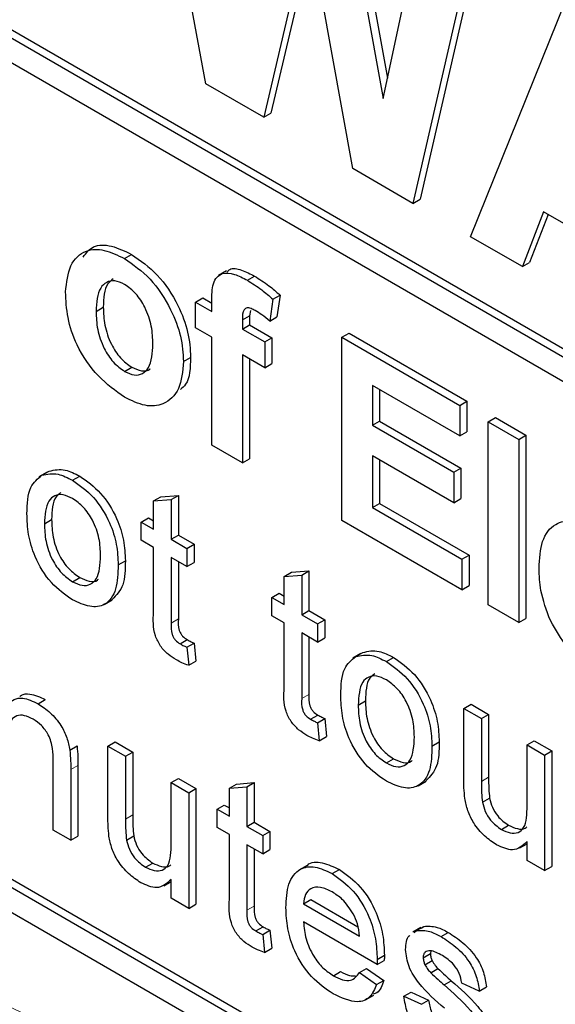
# Paper-space layout 'Blatt4' of a CAD drawing. Header units: millimetres. Extents: x 5 to 418, y 2 to 292.
# Tile 17 of 78: x 86.85 to 88.96, y 177.2 to 181.07. Entities that reach past the tile are written whole.
import ezdxf

# ---------------------------------------------------------------- set-up
doc = ezdxf.new("R2010")
doc.units = ezdxf.units.MM

psp = doc.layouts.new('Blatt4')

# ---------------------------------------------------------------- linework, layer by layer
at = {"color": 7, "linetype": 'Continuous', "lineweight": 25}
for p, q in [((84.6049, 182.2747), (95.3247, 176.0863)), ((84.6332, 182.291), (95.3247, 176.119)), ((95.3247, 175.9883), (84.6049, 182.1767)), ((87.5855, 180.8152), (87.3485, 182.0951)), ((88.1484, 181.666), (88.2983, 180.8368)), ((88.1201, 181.6497), (88.2813, 180.7581)), ((88.2813, 180.7581), (88.4348, 181.468)), ((87.9894, 181.4366), (87.8123, 180.6842)), ((88.1619, 180.4824), (87.9894, 181.4366)), ((88, 181.3779), (87.8406, 180.7005)), ((88.6303, 181.3551), (88.3977, 180.3462)), ((88.6586, 181.3714), (88.426, 180.3626)), ((88.6248, 180.2152), (88.999, 181.1423)), ((80.9845, 180.935), (95.1267, 172.771)), ((87.8123, 180.6842), (87.5855, 180.8152)), ((87.8123, 180.6842), (87.8406, 180.7005)), ((88.3977, 180.3462), (88.1619, 180.4824)), ((88.3977, 180.3462), (88.426, 180.3626)), ((88.9113, 180.3136), (88.8278, 180.098)), ((88.9293, 180.3032), (88.8561, 180.1143)), ((89.2913, 180.0942), (88.9113, 180.3136)), ((88.8278, 180.098), (88.6248, 180.2152)), ((87.2654, 180.1298), (87.2937, 180.1461)), ((88.8278, 180.098), (88.8561, 180.1143)), ((87.666, 180.082), (87.6342, 180.0636)), ((87.7481, 180.0446), (87.7764, 180.0609)), ((87.545, 179.9591), (87.5733, 179.9755)), ((87.545, 179.9591), (87.6089, 179.9223)), ((87.545, 179.8578), (87.545, 179.9591)), ((87.5733, 179.9755), (87.6089, 179.955)), ((87.6089, 179.9223), (87.6089, 179.9602)), ((87.8482, 179.97), (87.8362, 179.8846)), ((87.8482, 179.97), (87.8765, 179.9863)), ((87.8765, 179.9863), (87.8645, 179.9009)), ((87.1541, 179.9223), (87.1824, 179.9386)), ((87.7603, 179.9257), (87.7568, 179.9053)), ((87.7285, 179.8889), (87.7568, 179.9053)), ((87.7285, 179.8889), (87.7285, 179.8532)), ((87.7568, 179.9053), (87.7568, 179.8696)), ((87.8362, 179.8846), (87.8645, 179.9009)), ((87.6089, 179.821), (87.545, 179.8578)), ((87.7285, 179.8532), (87.7568, 179.8696)), ((87.7285, 179.8532), (87.8163, 179.8026)), ((87.7568, 179.8696), (87.8446, 179.8189)), ((88.1194, 179.821), (88.1477, 179.8373)), ((88.1477, 179.8373), (88.6104, 179.5702)), ((87.6089, 179.3972), (87.6089, 179.821)), ((87.8163, 179.8026), (87.8446, 179.8189)), ((87.8163, 179.8026), (87.8163, 179.7012)), ((87.8446, 179.8189), (87.8446, 179.7176)), ((88.1194, 179.1025), (88.1194, 179.821)), ((88.1194, 179.821), (88.5821, 179.5539)), ((87.4972, 179.7257), (87.5255, 179.742)), ((87.8163, 179.7012), (87.7285, 179.7519)), ((87.7285, 179.7519), (87.7285, 179.3281)), ((87.7568, 179.7356), (87.7568, 179.3445)), ((87.2661, 179.6872), (87.2943, 179.7035)), ((87.8163, 179.7012), (87.8446, 179.7176)), ((88.5821, 179.4341), (88.2391, 179.6322)), ((88.2391, 179.6322), (88.2391, 179.4756)), ((88.2674, 179.6159), (88.2674, 179.4919)), ((88.5821, 179.5539), (88.6104, 179.5702)), ((88.6104, 179.5702), (88.6104, 179.4505)), ((88.5821, 179.5539), (88.5821, 179.4341)), ((88.2391, 179.4756), (88.2674, 179.4919)), ((88.2674, 179.4919), (88.5865, 179.3077)), ((88.6938, 179.4894), (88.7221, 179.5058)), ((88.7221, 179.5058), (88.8418, 179.4367)), ((88.2391, 179.4756), (88.5582, 179.2914)), ((88.6938, 178.7709), (88.6938, 179.4894)), ((88.6938, 179.4894), (88.8135, 179.4204)), ((88.5821, 179.4341), (88.6104, 179.4505)), ((88.8135, 179.4204), (88.8418, 179.4367)), ((88.8135, 179.4204), (88.8135, 178.7018)), ((88.8418, 179.4367), (88.8418, 178.7181)), ((87.7285, 179.3281), (87.6089, 179.3972)), ((87.7285, 179.3281), (87.7568, 179.3445)), ((88.5582, 179.1716), (88.2391, 179.3558)), ((88.2391, 179.3558), (88.2391, 179.1531)), ((88.2674, 179.3395), (88.2674, 179.1695)), ((88.5582, 179.2914), (88.5865, 179.3077)), ((88.5865, 179.3077), (88.5865, 179.1879)), ((86.9618, 179.2914), (86.93, 179.273)), ((86.9417, 179.2794), (86.97, 179.2958)), ((87.0619, 179.2599), (87.0902, 179.2762)), ((88.5582, 179.2914), (88.5582, 179.1716)), ((87.38, 179.1787), (87.4083, 179.195)), ((87.38, 179.1787), (87.4489, 179.1841)), ((87.4083, 179.195), (87.4772, 179.2005)), ((87.4489, 179.1841), (87.4772, 179.2005)), ((87.4489, 179.1841), (87.4489, 179.0285)), ((87.4772, 179.2005), (87.4772, 179.0448)), ((88.5582, 179.1716), (88.5865, 179.1879)), ((87.38, 179.0683), (87.38, 179.1787)), ((88.2391, 179.1531), (88.2674, 179.1695)), ((88.2391, 179.1531), (88.5901, 178.9505)), ((88.2674, 179.1695), (88.6184, 178.9668)), ((86.9515, 179.0892), (86.9798, 179.1055)), ((87.3318, 179.0961), (87.3601, 179.1124)), ((87.3601, 179.1124), (87.38, 179.1009)), ((87.3318, 179.0245), (87.3318, 179.0961)), ((87.3318, 179.0961), (87.38, 179.0683)), ((88.5901, 178.8307), (88.1194, 179.1025)), ((87.4489, 179.0285), (87.4772, 179.0448)), ((87.4489, 179.0285), (87.5109, 178.9927)), ((87.4772, 179.0448), (87.5392, 179.009)), ((87.38, 178.9967), (87.3318, 179.0245)), ((87.38, 178.7422), (87.38, 178.9967)), ((87.5109, 178.9927), (87.5392, 179.009)), ((87.5109, 178.9927), (87.5109, 178.9211)), ((87.5392, 179.009), (87.5392, 178.9374)), ((84.6332, 178.9593), (95.155, 172.8853)), ((87.5109, 178.9211), (87.4489, 178.9569)), ((87.4489, 178.9569), (87.4489, 178.6996)), ((88.5901, 178.9505), (88.6184, 178.9668)), ((88.5901, 178.9505), (88.5901, 178.8307)), ((88.6184, 178.9668), (88.6184, 178.8471)), ((84.6049, 178.943), (95.1267, 172.8689)), ((87.2409, 178.9282), (87.2692, 178.9445)), ((87.4772, 178.9406), (87.4772, 178.7159)), ((87.5109, 178.9211), (87.5392, 178.9374)), ((87.0619, 178.8621), (87.0902, 178.8784)), ((87.8926, 178.8827), (87.9209, 178.8991)), ((87.8926, 178.8827), (87.9615, 178.8882)), ((87.8926, 178.7724), (87.8926, 178.8827)), ((87.9209, 178.8991), (87.9898, 178.9045)), ((87.9615, 178.8882), (87.9898, 178.9045)), ((87.9615, 178.8882), (87.9615, 178.7326)), ((87.9898, 178.9045), (87.9898, 178.7489)), ((88.5901, 178.8307), (88.6184, 178.8471)), ((87.8444, 178.8002), (87.8727, 178.8165)), ((87.8444, 178.7286), (87.8444, 178.8002)), ((87.8444, 178.8002), (87.8926, 178.7724)), ((87.8727, 178.8165), (87.8926, 178.805)), ((87.1862, 178.773), (87.218, 178.7914)), ((88.8135, 178.7018), (88.6938, 178.7709)), ((87.8926, 178.7007), (87.8444, 178.7286)), ((87.9615, 178.7326), (87.9898, 178.7489)), ((87.9615, 178.7326), (88.0235, 178.6968)), ((87.9898, 178.7489), (88.0518, 178.7131)), ((88.8135, 178.7018), (88.8418, 178.7181)), ((87.8926, 178.4463), (87.8926, 178.7007)), ((88.0235, 178.6968), (88.0518, 178.7131)), ((88.0235, 178.6968), (88.0235, 178.6252)), ((88.0518, 178.7131), (88.0518, 178.6415)), ((88.0235, 178.6252), (87.9615, 178.661)), ((87.9615, 178.661), (87.9615, 178.4036)), ((87.9898, 178.6446), (87.9898, 178.42)), ((88.0235, 178.6252), (88.0518, 178.6415)), ((87.4839, 178.6185), (87.5122, 178.6348)), ((87.5109, 178.6048), (87.5392, 178.6212)), ((87.5109, 178.6048), (87.5178, 178.5341)), ((87.5392, 178.6212), (87.5461, 178.5504)), ((88.1937, 178.5802), (88.1619, 178.5619)), ((88.1736, 178.5683), (88.2019, 178.5846)), ((88.2938, 178.5487), (88.3221, 178.565)), ((87.5178, 178.5341), (87.5461, 178.5504)), ((86.9264, 178.3834), (86.9547, 178.3997)), ((88.1834, 178.378), (88.2117, 178.3943)), ((88.5981, 178.3651), (88.6264, 178.3814)), ((88.6264, 178.3814), (88.6953, 178.3416)), ((87.9965, 178.3225), (88.0248, 178.3389)), ((88.5981, 178.0855), (88.5981, 178.3651)), ((88.5981, 178.3651), (88.667, 178.3253)), ((88.667, 178.3253), (88.6953, 178.3416)), ((88.6953, 178.3416), (88.6953, 178.095)), ((88.0235, 178.3089), (88.0518, 178.3253)), ((88.0235, 178.3089), (88.0304, 178.2382)), ((88.0518, 178.3253), (88.0587, 178.2545)), ((88.667, 178.3253), (88.667, 178.0787)), ((88.0304, 178.2382), (88.0587, 178.2545)), ((87.0513, 178.2016), (87.0796, 178.218)), ((87.2009, 178.217), (87.2292, 178.2333)), ((87.2009, 177.9374), (87.2009, 178.217)), ((87.2009, 178.217), (87.2698, 178.1772)), ((87.2292, 178.2333), (87.2981, 178.1935)), ((88.4728, 178.217), (88.501, 178.2334)), ((88.8462, 178.2219), (88.8745, 178.2382)), ((88.8462, 177.9837), (88.8462, 178.2219)), ((88.8462, 178.2219), (88.9151, 178.1821)), ((88.8745, 178.2382), (88.9434, 178.1984)), ((87.2698, 178.1772), (87.2981, 178.1935)), ((87.2698, 178.1772), (87.2698, 177.9305)), ((87.2981, 178.1935), (87.2981, 177.9469)), ((88.9151, 178.1821), (88.9434, 178.1984)), ((88.9151, 178.1821), (88.9151, 177.7286)), ((88.9434, 178.1984), (88.9434, 177.7449)), ((86.9859, 177.8876), (86.9859, 178.1583)), ((87.0831, 178.1416), (87.0831, 177.8641)), ((88.2938, 178.1509), (88.3221, 178.1672)), ((87.0548, 178.1252), (87.0548, 177.8478)), ((87.4489, 178.0738), (87.4772, 178.0901)), ((87.4489, 177.8356), (87.4489, 178.0738)), ((87.4489, 178.0738), (87.5178, 178.034)), ((87.4772, 178.0901), (87.5461, 178.0503)), ((87.6777, 178.0521), (87.706, 178.0684)), ((87.706, 178.0684), (87.7749, 178.0739)), ((87.7466, 178.0576), (87.7749, 178.0739)), ((87.7749, 178.0739), (87.7749, 177.9183)), ((88.4181, 178.0619), (88.4499, 178.0802)), ((87.5178, 178.034), (87.5461, 178.0503)), ((87.5178, 178.034), (87.5178, 177.5805)), ((87.5461, 178.0503), (87.5461, 177.5968)), ((87.6777, 178.0521), (87.7466, 178.0576)), ((87.6777, 177.9417), (87.6777, 178.0521)), ((87.7466, 178.0576), (87.7466, 177.9019)), ((87.6294, 177.9696), (87.6577, 177.9859)), ((87.6577, 177.9859), (87.6777, 177.9744)), ((88.671, 177.9968), (88.6993, 178.0131)), ((87.6294, 177.898), (87.6294, 177.9696)), ((87.6294, 177.9696), (87.6777, 177.9417)), ((87.7466, 177.9019), (87.7749, 177.9183)), ((87.7749, 177.9183), (87.8369, 177.8825)), ((88.7453, 177.8903), (88.7736, 177.9066)), ((87.0548, 177.8478), (86.9859, 177.8876)), ((87.6777, 177.8701), (87.6294, 177.898)), ((87.6777, 177.6156), (87.6777, 177.8701)), ((87.7466, 177.9019), (87.8086, 177.8662)), ((87.8086, 177.8662), (87.8369, 177.8825)), ((87.8369, 177.8825), (87.8369, 177.8109)), ((87.0548, 177.8478), (87.0831, 177.8641)), ((87.2738, 177.8487), (87.3021, 177.865)), ((87.8086, 177.7945), (87.7466, 177.8303)), ((87.7466, 177.8303), (87.7466, 177.573)), ((87.8086, 177.8662), (87.8086, 177.7945)), ((88.8175, 177.8176), (88.8462, 177.8341)), ((88.8462, 177.7684), (88.8462, 177.8425)), ((87.7749, 177.814), (87.7749, 177.5893)), ((87.8086, 177.7945), (87.8369, 177.8109)), ((87.3481, 177.7422), (87.3764, 177.7585)), ((88.9151, 177.7286), (88.8462, 177.7684)), ((87.9825, 177.7487), (87.9506, 177.7303)), ((88.081, 177.7168), (88.1093, 177.7332)), ((88.9151, 177.7286), (88.9434, 177.7449)), ((87.4202, 177.6694), (87.4489, 177.686)), ((87.4489, 177.6203), (87.4489, 177.6944)), ((87.5178, 177.5805), (87.4489, 177.6203)), ((87.9684, 177.5988), (87.9967, 177.6152)), ((87.9684, 177.5988), (88.1889, 177.4716)), ((87.9967, 177.6152), (88.1823, 177.508)), ((87.5178, 177.5805), (87.5461, 177.5968)), ((88.2575, 177.3604), (87.9684, 177.5272)), ((87.7816, 177.4919), (87.8098, 177.5082)), ((87.8086, 177.4783), (87.8369, 177.4946)), ((87.8369, 177.4946), (87.8438, 177.4239)), ((88.4292, 177.5052), (88.3974, 177.4868)), ((88.4025, 177.4863), (88.4126, 177.4936)), ((88.4126, 177.4936), (88.4409, 177.5099)), ((88.4308, 177.5027), (88.4409, 177.5099)), ((88.5087, 177.4699), (88.537, 177.4863)), ((87.8086, 177.4783), (87.8155, 177.4076)), ((87.8155, 177.4076), (87.8438, 177.4239)), ((88.4682, 177.4134), (88.4666, 177.4035)), ((88.2575, 177.3604), (88.2858, 177.3767)), ((88.2578, 177.3806), (88.2861, 177.3969)), ((88.4383, 177.3871), (88.4666, 177.4035)), ((88.4455, 177.3592), (88.4738, 177.3756)), ((88.0858, 177.3163), (88.1141, 177.3326)), ((88.1881, 177.3288), (88.2164, 177.3451)), ((88.1881, 177.3288), (88.2556, 177.2819)), ((88.2164, 177.3451), (88.2839, 177.2982)), ((88.4682, 177.328), (88.4965, 177.3443)), ((88.2556, 177.2819), (88.2839, 177.2982)), ((88.5203, 177.2805), (88.5486, 177.2968)), ((88.3625, 177.2361), (88.3908, 177.2524)), ((88.3908, 177.2524), (88.4597, 177.2206)), ((88.6588, 177.256), (88.5899, 177.2878)), ((88.6588, 177.256), (88.6871, 177.2723)), ((88.2123, 177.2223), (88.2442, 177.2407)), ((88.3625, 177.2361), (88.4314, 177.2043)), ((88.4314, 177.2043), (88.4597, 177.2206))]:
    psp.add_line(p, q, dxfattribs=at)
at = {"color": 7, "linetype": 'Continuous', "lineweight": 18}
for p, q in [((87.4489, 178.6996), (87.4772, 178.7159)), ((87.9615, 178.4036), (87.9898, 178.42)), ((87.0548, 178.1252), (87.0831, 178.1416)), ((88.667, 178.0787), (88.6953, 178.095)), ((87.2698, 177.9305), (87.2981, 177.9469)), ((87.7466, 177.573), (87.7749, 177.5893))]:
    psp.add_line(p, q, dxfattribs=at)
psp.add_arc((78.6544, 159.888), 19.1339, 50.30383, 69.70155, dxfattribs=at)
at = {"color": 7, "linetype": 'Continuous', "lineweight": 25}
for points, knots in [([(87.1033, 180.1356), (87.1155, 180.1515), (87.1419, 180.1856), (87.2143, 180.1839), (87.2672, 180.1587), (87.2937, 180.1461)], [0, 0, 0, 0, 0.30151, 0.650516, 1, 1, 1, 1]), ([(87.0345, 179.9987), (87.0387, 180.0354), (87.0472, 180.1087), (87.1064, 180.1658), (87.1853, 180.1684), (87.2387, 180.1427), (87.2654, 180.1298)], [0, 0, 0, 0, 0.27995, 0.559148, 0.779423, 1, 1, 1, 1]), ([(87.2654, 180.1298), (87.3001, 180.1058), (87.3695, 180.0578), (87.447, 179.9397), (87.4912, 179.8233), (87.4952, 179.7582), (87.4972, 179.7257)], [0, 0, 0, 0, 0.279786, 0.559126, 0.779389, 1, 1, 1, 1]), ([(87.2937, 180.1461), (87.3284, 180.1221), (87.3978, 180.0741), (87.4752, 179.956), (87.5195, 179.8397), (87.5235, 179.7746), (87.5255, 179.742)], [0, 0, 0, 0, 0.279786, 0.559126, 0.779389, 1, 1, 1, 1]), ([(87.6089, 179.9602), (87.6088, 179.9855), (87.6086, 180.0356), (87.6442, 180.0774), (87.6972, 180.0711), (87.7311, 180.0534), (87.7481, 180.0446)], [0, 0, 0, 0, 0.281799, 0.557768, 0.778466, 1, 1, 1, 1]), ([(87.6699, 180.0767), (87.6728, 180.0806), (87.6844, 180.0965), (87.7265, 180.0858), (87.7597, 180.0692), (87.7764, 180.0609)], [0, 0, 0, 0, 0.140874, 0.569624, 1, 1, 1, 1]), ([(87.2661, 180.0281), (87.2531, 180.0341), (87.2271, 180.0462), (87.1944, 180.0385), (87.1595, 180.0064), (87.1564, 179.9569), (87.1541, 179.9223)], [0, 0, 0, 0, 0.186983, 0.373878, 0.561023, 1, 1, 1, 1]), ([(87.2219, 180.0503), (87.2142, 180.0444), (87.1865, 180.0232), (87.1841, 179.9741), (87.1824, 179.9386)], [0, 0, 0, 0, 0.278203, 1, 1, 1, 1]), ([(87.7481, 180.0446), (87.7671, 180.0328), (87.801, 180.0116), (87.8338, 179.9827), (87.8482, 179.97)], [0, 0, 0, 0, 0.559889, 1, 1, 1, 1]), ([(87.7764, 180.0609), (87.7954, 180.0491), (87.8293, 180.028), (87.862, 179.999), (87.8765, 179.9863)], [0, 0, 0, 0, 0.559889, 1, 1, 1, 1]), ([(87.2662, 179.5858), (87.2309, 179.6108), (87.1605, 179.6606), (87.0778, 179.7801), (87.0391, 179.8999), (87.036, 179.9657), (87.0345, 179.9987)], [0, 0, 0, 0, 0.280145, 0.558898, 0.779052, 1, 1, 1, 1]), ([(87.3775, 179.7943), (87.3766, 179.8172), (87.3748, 179.8629), (87.351, 179.9339), (87.3118, 179.9953), (87.2813, 180.0172), (87.2661, 180.0281)], [0, 0, 0, 0, 0.281043, 0.560548, 0.780418, 1, 1, 1, 1]), ([(87.1541, 179.9223), (87.155, 179.8993), (87.1568, 179.8534), (87.1807, 179.7819), (87.2201, 179.7202), (87.2508, 179.6982), (87.2661, 179.6872)], [0, 0, 0, 0, 0.281016, 0.560464, 0.780392, 1, 1, 1, 1]), ([(87.1824, 179.9386), (87.1833, 179.9156), (87.1851, 179.8697), (87.2089, 179.7982), (87.2484, 179.7365), (87.279, 179.7145), (87.2943, 179.7035)], [0, 0, 0, 0, 0.281016, 0.560464, 0.780392, 1, 1, 1, 1]), ([(87.779, 179.9254), (87.7735, 179.9284), (87.7624, 179.9343), (87.7461, 179.9381), (87.7287, 179.9269), (87.7286, 179.9046), (87.7285, 179.8889)], [0, 0, 0, 0, 0.187794, 0.374948, 0.560676, 1, 1, 1, 1]), ([(87.8362, 179.8846), (87.8256, 179.8932), (87.8067, 179.9085), (87.7875, 179.9203), (87.779, 179.9254)], [0, 0, 0, 0, 0.559843, 1, 1, 1, 1]), ([(87.2661, 179.6872), (87.2791, 179.6812), (87.3051, 179.6691), (87.3379, 179.6768), (87.3723, 179.71), (87.3753, 179.7596), (87.3775, 179.7943)], [0, 0, 0, 0, 0.186929, 0.373817, 0.560977, 1, 1, 1, 1]), ([(87.4972, 179.7257), (87.4938, 179.6875), (87.4869, 179.6113), (87.4256, 179.5554), (87.348, 179.5462), (87.2935, 179.5726), (87.2662, 179.5858)], [0, 0, 0, 0, 0.279927, 0.559367, 0.779517, 1, 1, 1, 1]), ([(87.5255, 179.742), (87.5241, 179.7012), (87.5224, 179.6466), (87.4926, 179.6224), (87.4851, 179.6163)], [0, 0, 0, 0, 0.746799, 1, 1, 1, 1]), ([(87.2943, 179.7035), (87.3072, 179.6978), (87.3328, 179.6864), (87.3577, 179.6886), (87.3658, 179.6968), (87.3664, 179.6973)], [0, 0, 0, 0, 0.482214, 0.964322, 1, 1, 1, 1]), ([(86.97, 179.2958), (86.9904, 179.3003), (87.0268, 179.3085), (87.0708, 179.2861), (87.0902, 179.2762)], [0, 0, 0, 0, 0.5590328, 1, 1, 1, 1]), ([(86.8826, 179.1287), (86.8841, 179.1668), (86.8869, 179.2346), (86.925, 179.2658), (86.9417, 179.2794)], [0, 0, 0, 0, 0.560965, 1, 1, 1, 1]), ([(86.9417, 179.2794), (86.9621, 179.284), (86.9985, 179.2921), (87.0425, 179.2697), (87.0619, 179.2599)], [0, 0, 0, 0, 0.5590328, 1, 1, 1, 1]), ([(87.0619, 179.2599), (87.0902, 179.24), (87.1466, 179.2003), (87.208, 179.1012), (87.2374, 179.0068), (87.2397, 178.9544), (87.2409, 178.9282)], [0, 0, 0, 0, 0.279555, 0.558598, 0.778988, 1, 1, 1, 1]), ([(87.0902, 179.2762), (87.1185, 179.2563), (87.1749, 179.2166), (87.2363, 179.1175), (87.2657, 179.0231), (87.268, 178.9708), (87.2692, 178.9445)], [0, 0, 0, 0, 0.279555, 0.558598, 0.778988, 1, 1, 1, 1]), ([(87.0619, 179.1882), (87.0493, 179.1943), (87.0241, 179.2063), (86.9912, 179.2017), (86.9563, 179.1714), (86.9535, 179.1231), (86.9515, 179.0892)], [0, 0, 0, 0, 0.18714, 0.374026, 0.561098, 1, 1, 1, 1]), ([(87.0163, 179.2113), (87.0095, 179.2064), (86.9828, 179.1874), (86.9811, 179.1404), (86.9798, 179.1055)], [0, 0, 0, 0, 0.2546436, 1, 1, 1, 1]), ([(87.172, 178.9642), (87.1711, 178.9863), (87.1695, 179.0304), (87.1452, 179.0994), (87.106, 179.1573), (87.0766, 179.1779), (87.0619, 179.1882)], [0, 0, 0, 0, 0.281065, 0.560319, 0.780179, 1, 1, 1, 1]), ([(87.0619, 178.7904), (87.0331, 178.8106), (86.9756, 178.8509), (86.913, 178.9528), (86.8859, 179.0488), (86.8837, 179.102), (86.8826, 179.1287)], [0, 0, 0, 0, 0.279615, 0.55837, 0.778857, 1, 1, 1, 1]), ([(86.9798, 179.1055), (86.9806, 179.0831), (86.9823, 179.0385), (87.0054, 178.9684), (87.0455, 178.9097), (87.0753, 178.8888), (87.0902, 178.8784)], [0, 0, 0, 0, 0.2811299, 0.5603794, 0.7801569, 1, 1, 1, 1]), ([(86.9515, 179.0892), (86.9523, 179.0668), (86.954, 179.0222), (86.9771, 178.9521), (87.0173, 178.8934), (87.0471, 178.8725), (87.0619, 178.8621)], [0, 0, 0, 0, 0.2811299, 0.5603794, 0.7801569, 1, 1, 1, 1]), ([(88.8932, 178.9144), (88.8953, 178.9518), (88.8994, 179.0264), (88.9495, 179.0918), (89.0221, 179.1073), (89.0746, 179.0826), (89.1008, 179.0702)], [0, 0, 0, 0, 0.280671, 0.559805, 0.779761, 1, 1, 1, 1]), ([(87.0619, 178.8621), (87.0747, 178.856), (87.1002, 178.8439), (87.133, 178.8496), (87.1676, 178.8809), (87.1702, 178.9299), (87.172, 178.9642)], [0, 0, 0, 0, 0.187044, 0.373943, 0.560982, 1, 1, 1, 1]), ([(87.2409, 178.9282), (87.2399, 178.8949), (87.238, 178.8287), (87.196, 178.768), (87.1305, 178.7588), (87.0848, 178.7799), (87.0619, 178.7904)], [0, 0, 0, 0, 0.281032, 0.559515, 0.779602, 1, 1, 1, 1]), ([(87.2692, 178.9445), (87.2687, 178.9104), (87.2679, 178.8437), (87.2338, 178.8092), (87.2172, 178.7924)], [0, 0, 0, 0, 0.512912, 1, 1, 1, 1]), ([(88.9379, 178.7094), (88.923, 178.7494), (88.8963, 178.8209), (88.8942, 178.8858), (88.8932, 178.9144)], [0, 0, 0, 0, 0.558866, 1, 1, 1, 1]), ([(87.0902, 178.8784), (87.1028, 178.8726), (87.1279, 178.861), (87.1535, 178.8622), (87.1622, 178.8706), (87.1633, 178.8717)], [0, 0, 0, 0, 0.465387, 0.930412, 1, 1, 1, 1]), ([(87.4693, 178.5553), (87.4584, 178.562), (87.4368, 178.5754), (87.4058, 178.6078), (87.376, 178.6704), (87.3784, 178.7125), (87.38, 178.7422)], [0, 0, 0, 0, 0.187428, 0.373817, 0.55946, 1, 1, 1, 1]), ([(87.4489, 178.6996), (87.4481, 178.6851), (87.447, 178.667), (87.4577, 178.6428), (87.4681, 178.6284), (87.4776, 178.6224), (87.4839, 178.6185)], [0, 0, 0, 0, 0.499606, 0.625241, 0.750357, 1, 1, 1, 1]), ([(87.4772, 178.7159), (87.4764, 178.7014), (87.4753, 178.6834), (87.486, 178.6591), (87.4964, 178.6447), (87.5059, 178.6387), (87.5122, 178.6348)], [0, 0, 0, 0, 0.499606, 0.625241, 0.750357, 1, 1, 1, 1]), ([(89.1119, 178.5203), (89.0738, 178.5454), (89.0059, 178.5902), (88.9586, 178.673), (88.9379, 178.7094)], [0, 0, 0, 0, 0.560391, 1, 1, 1, 1]), ([(87.4839, 178.6185), (87.489, 178.6157), (87.498, 178.6108), (87.507, 178.6067), (87.5109, 178.6048)], [0, 0, 0, 0, 0.559979, 1, 1, 1, 1]), ([(87.5122, 178.6348), (87.5173, 178.632), (87.5263, 178.6271), (87.5353, 178.623), (87.5392, 178.6212)], [0, 0, 0, 0, 0.559979, 1, 1, 1, 1]), ([(88.1145, 178.4175), (88.116, 178.4556), (88.1188, 178.5235), (88.1569, 178.5546), (88.1736, 178.5683)], [0, 0, 0, 0, 0.560962, 1, 1, 1, 1]), ([(88.1736, 178.5683), (88.194, 178.5728), (88.2304, 178.581), (88.2744, 178.5586), (88.2938, 178.5487)], [0, 0, 0, 0, 0.55903, 1, 1, 1, 1]), ([(88.2019, 178.5846), (88.2222, 178.5892), (88.2587, 178.5973), (88.3027, 178.5749), (88.3221, 178.565)], [0, 0, 0, 0, 0.55903, 1, 1, 1, 1]), ([(88.3221, 178.565), (88.3504, 178.5452), (88.4068, 178.5054), (88.4682, 178.4063), (88.4975, 178.312), (88.4999, 178.2596), (88.501, 178.2334)], [0, 0, 0, 0, 0.279557, 0.5586, 0.778989, 1, 1, 1, 1]), ([(87.5178, 178.5341), (87.5089, 178.5372), (87.4928, 178.5428), (87.4765, 178.5515), (87.4693, 178.5553)], [0, 0, 0, 0, 0.560071, 1, 1, 1, 1]), ([(88.2938, 178.5487), (88.3221, 178.5288), (88.3785, 178.4891), (88.4399, 178.39), (88.4693, 178.2956), (88.4716, 178.2433), (88.4728, 178.217)], [0, 0, 0, 0, 0.279557, 0.5586, 0.778989, 1, 1, 1, 1]), ([(88.2938, 178.4771), (88.2812, 178.4831), (88.256, 178.4952), (88.223, 178.4906), (88.1882, 178.4603), (88.1854, 178.4119), (88.1834, 178.378)], [0, 0, 0, 0, 0.187135, 0.374027, 0.561096, 1, 1, 1, 1]), ([(88.2482, 178.5001), (88.2414, 178.4953), (88.2147, 178.4762), (88.213, 178.4293), (88.2117, 178.3943)], [0, 0, 0, 0, 0.2546436, 1, 1, 1, 1]), ([(88.4039, 178.2531), (88.403, 178.2752), (88.4014, 178.3192), (88.3771, 178.3882), (88.3379, 178.4461), (88.3085, 178.4668), (88.2938, 178.4771)], [0, 0, 0, 0, 0.281063, 0.560316, 0.780175, 1, 1, 1, 1]), ([(86.8546, 178.412), (86.8567, 178.4136), (86.8671, 178.4221), (86.9005, 178.4247), (86.9342, 178.4092), (86.9547, 178.3997)], [0, 0, 0, 0, 0.087243, 0.442805, 1, 1, 1, 1]), ([(87.9819, 178.2594), (87.971, 178.2661), (87.9494, 178.2795), (87.9184, 178.3119), (87.8886, 178.3745), (87.891, 178.4166), (87.8926, 178.4463)], [0, 0, 0, 0, 0.187433, 0.373822, 0.559461, 1, 1, 1, 1]), ([(87.9898, 178.42), (87.989, 178.4055), (87.9879, 178.3875), (87.9986, 178.3632), (88.009, 178.3488), (88.0185, 178.3428), (88.0248, 178.3389)], [0, 0, 0, 0, 0.499604, 0.625231, 0.750358, 1, 1, 1, 1]), ([(88.2938, 178.0793), (88.265, 178.0995), (88.2074, 178.1397), (88.1449, 178.2417), (88.1178, 178.3376), (88.1156, 178.3909), (88.1145, 178.4175)], [0, 0, 0, 0, 0.279613, 0.558368, 0.778857, 1, 1, 1, 1]), ([(86.8068, 178.3812), (86.8149, 178.3885), (86.831, 178.4032), (86.8718, 178.4091), (86.9057, 178.3931), (86.9264, 178.3834)], [0, 0, 0, 0, 0.280557, 0.560814, 1, 1, 1, 1]), ([(86.9264, 178.3834), (86.9424, 178.3726), (86.9745, 178.3511), (87.0158, 178.3034), (87.0416, 178.2496), (87.0481, 178.2177), (87.0513, 178.2016)], [0, 0, 0, 0, 0.280212, 0.559971, 0.779636, 1, 1, 1, 1]), ([(87.9615, 178.4036), (87.9607, 178.3892), (87.9596, 178.3711), (87.9703, 178.3469), (87.9807, 178.3324), (87.9902, 178.3265), (87.9965, 178.3225)], [0, 0, 0, 0, 0.499604, 0.625231, 0.750358, 1, 1, 1, 1]), ([(88.1834, 178.378), (88.1842, 178.3556), (88.1859, 178.3111), (88.209, 178.241), (88.2492, 178.1823), (88.2789, 178.1614), (88.2938, 178.1509)], [0, 0, 0, 0, 0.28113, 0.560383, 0.780161, 1, 1, 1, 1]), ([(88.2117, 178.3943), (88.2125, 178.372), (88.2142, 178.3274), (88.2373, 178.2573), (88.2774, 178.1986), (88.3072, 178.1777), (88.3221, 178.1672)], [0, 0, 0, 0, 0.28113, 0.560383, 0.780161, 1, 1, 1, 1]), ([(86.9073, 178.3228), (86.8957, 178.3284), (86.8727, 178.3395), (86.8415, 178.3384), (86.8085, 178.3116), (86.8075, 178.2661), (86.8068, 178.2341)], [0, 0, 0, 0, 0.187273, 0.3743596, 0.5605353, 1, 1, 1, 1]), ([(88.0248, 178.3389), (88.0299, 178.3361), (88.0389, 178.3312), (88.0479, 178.3271), (88.0518, 178.3253)], [0, 0, 0, 0, 0.559962, 1, 1, 1, 1]), ([(86.9859, 178.1583), (86.9858, 178.1744), (86.9856, 178.2065), (86.9715, 178.2586), (86.94, 178.3005), (86.9182, 178.3154), (86.9073, 178.3228)], [0, 0, 0, 0, 0.281681, 0.559786, 0.779586, 1, 1, 1, 1]), ([(87.9965, 178.3225), (88.0016, 178.3198), (88.0106, 178.3149), (88.0196, 178.3108), (88.0235, 178.3089)], [0, 0, 0, 0, 0.559962, 1, 1, 1, 1]), ([(88.0304, 178.2382), (88.0214, 178.2413), (88.0054, 178.2469), (87.9891, 178.2556), (87.9819, 178.2594)], [0, 0, 0, 0, 0.560083, 1, 1, 1, 1]), ([(87.0796, 178.218), (87.0808, 178.2034), (87.0831, 178.1774), (87.0831, 178.1525), (87.0831, 178.1416)], [0, 0, 0, 0, 0.559792, 1, 1, 1, 1]), ([(88.2938, 178.1509), (88.3066, 178.1448), (88.3321, 178.1327), (88.3649, 178.1384), (88.3995, 178.1698), (88.4021, 178.2188), (88.4039, 178.2531)], [0, 0, 0, 0, 0.187044, 0.373946, 0.560984, 1, 1, 1, 1]), ([(88.4728, 178.217), (88.4718, 178.1838), (88.4699, 178.1176), (88.4279, 178.0569), (88.3624, 178.0476), (88.3167, 178.0687), (88.2938, 178.0793)], [0, 0, 0, 0, 0.281032, 0.559513, 0.779602, 1, 1, 1, 1]), ([(88.501, 178.2334), (88.5006, 178.1992), (88.4998, 178.1326), (88.4657, 178.0981), (88.4491, 178.0813)], [0, 0, 0, 0, 0.512914, 1, 1, 1, 1]), ([(87.0513, 178.2016), (87.0526, 178.1871), (87.0548, 178.161), (87.0548, 178.1362), (87.0548, 178.1252)], [0, 0, 0, 0, 0.559792, 1, 1, 1, 1]), ([(88.3221, 178.1672), (88.3347, 178.1614), (88.3598, 178.1499), (88.3854, 178.151), (88.394, 178.1595), (88.3952, 178.1606)], [0, 0, 0, 0, 0.465382, 0.930413, 1, 1, 1, 1]), ([(88.602, 178.0119), (88.6006, 178.026), (88.5982, 178.0511), (88.5981, 178.075), (88.5981, 178.0855)], [0, 0, 0, 0, 0.5598288, 1, 1, 1, 1]), ([(88.667, 178.0787), (88.667, 178.0638), (88.6669, 178.0372), (88.6698, 178.0091), (88.671, 177.9968)], [0, 0, 0, 0, 0.560244, 1, 1, 1, 1]), ([(88.6953, 178.095), (88.6953, 178.0801), (88.6952, 178.0535), (88.698, 178.0255), (88.6993, 178.0131)], [0, 0, 0, 0, 0.560244, 1, 1, 1, 1]), ([(88.7268, 177.8294), (88.7107, 177.8403), (88.6787, 177.8621), (88.6377, 177.9103), (88.6114, 177.9639), (88.6052, 177.9959), (88.602, 178.0119)], [0, 0, 0, 0, 0.2802826, 0.5601835, 0.7796071, 1, 1, 1, 1]), ([(88.671, 177.9968), (88.6741, 177.9847), (88.6802, 177.9606), (88.7061, 177.9183), (88.7305, 177.9009), (88.7453, 177.8903)], [0, 0, 0, 0, 0.280864, 0.561197, 1, 1, 1, 1]), ([(88.6993, 178.0131), (88.7024, 178.0011), (88.7085, 177.977), (88.7344, 177.9346), (88.7587, 177.9172), (88.7736, 177.9066)], [0, 0, 0, 0, 0.280864, 0.561197, 1, 1, 1, 1]), ([(88.7453, 177.8903), (88.7571, 177.8848), (88.7806, 177.874), (88.8122, 177.8758), (88.8453, 177.904), (88.8458, 177.9508), (88.8462, 177.9837)], [0, 0, 0, 0, 0.187116, 0.374257, 0.560835, 1, 1, 1, 1]), ([(87.2981, 177.9469), (87.298, 177.932), (87.2979, 177.9054), (87.3008, 177.8774), (87.3021, 177.865)], [0, 0, 0, 0, 0.560244, 1, 1, 1, 1]), ([(87.2048, 177.8638), (87.2034, 177.8779), (87.2009, 177.903), (87.2009, 177.9269), (87.2009, 177.9374)], [0, 0, 0, 0, 0.559846, 1, 1, 1, 1]), ([(87.2698, 177.9305), (87.2697, 177.9157), (87.2696, 177.8891), (87.2725, 177.861), (87.2738, 177.8487)], [0, 0, 0, 0, 0.560244, 1, 1, 1, 1]), ([(88.7736, 177.9066), (88.7852, 177.9014), (88.8084, 177.891), (88.8342, 177.8897), (88.8431, 177.8983), (88.8451, 177.9002)], [0, 0, 0, 0, 0.440231, 0.880522, 1, 1, 1, 1]), ([(87.3296, 177.6812), (87.3135, 177.6922), (87.2814, 177.714), (87.2405, 177.7621), (87.2142, 177.8158), (87.2079, 177.8478), (87.2048, 177.8638)], [0, 0, 0, 0, 0.280288, 0.5601828, 0.7796096, 1, 1, 1, 1]), ([(87.2738, 177.8487), (87.2768, 177.8366), (87.2829, 177.8125), (87.3089, 177.7702), (87.3332, 177.7528), (87.3481, 177.7422)], [0, 0, 0, 0, 0.280866, 0.5611942, 1, 1, 1, 1]), ([(87.3021, 177.865), (87.3051, 177.853), (87.3112, 177.8289), (87.3371, 177.7865), (87.3615, 177.7691), (87.3764, 177.7585)], [0, 0, 0, 0, 0.280866, 0.5611942, 1, 1, 1, 1]), ([(87.3481, 177.7422), (87.3598, 177.7367), (87.3833, 177.7259), (87.415, 177.7277), (87.4481, 177.7558), (87.4486, 177.8027), (87.4489, 177.8356)], [0, 0, 0, 0, 0.18711, 0.374253, 0.560831, 1, 1, 1, 1]), ([(88.8462, 177.8425), (88.829, 177.8266), (88.7982, 177.7981), (88.7486, 177.8198), (88.7268, 177.8294)], [0, 0, 0, 0, 0.559465, 1, 1, 1, 1]), ([(87.3764, 177.7585), (87.3879, 177.7533), (87.4111, 177.7429), (87.4369, 177.7416), (87.4459, 177.7502), (87.4478, 177.752)], [0, 0, 0, 0, 0.440222, 0.880521, 1, 1, 1, 1]), ([(87.9832, 177.7478), (87.9838, 177.7486), (87.996, 177.765), (88.0426, 177.7636), (88.0871, 177.7433), (88.1093, 177.7332)], [0, 0, 0, 0, 0.024416, 0.511719, 1, 1, 1, 1]), ([(87.8995, 177.583), (87.9012, 177.6157), (87.9046, 177.6808), (87.9481, 177.7385), (88.0125, 177.7498), (88.0582, 177.7278), (88.081, 177.7168)], [0, 0, 0, 0, 0.280746, 0.559772, 0.779665, 1, 1, 1, 1]), ([(88.081, 177.7168), (88.1095, 177.6966), (88.1665, 177.6561), (88.2272, 177.5546), (88.2544, 177.4598), (88.2567, 177.407), (88.2578, 177.3806)], [0, 0, 0, 0, 0.279366, 0.558399, 0.778886, 1, 1, 1, 1]), ([(88.1093, 177.7332), (88.1378, 177.7129), (88.1948, 177.6724), (88.2555, 177.5709), (88.2827, 177.4761), (88.2849, 177.4233), (88.2861, 177.3969)], [0, 0, 0, 0, 0.279366, 0.558399, 0.778886, 1, 1, 1, 1]), ([(87.4489, 177.6944), (87.4317, 177.6785), (87.4009, 177.65), (87.3514, 177.6717), (87.3296, 177.6812)], [0, 0, 0, 0, 0.559461, 1, 1, 1, 1]), ([(88.0807, 177.6454), (88.0653, 177.6528), (88.0346, 177.6676), (87.9976, 177.6614), (87.974, 177.6372), (87.9703, 177.6116), (87.9684, 177.5988)], [0, 0, 0, 0, 0.280193, 0.559722, 0.77964, 1, 1, 1, 1]), ([(88.1636, 177.5595), (88.1499, 177.5799), (88.1254, 177.6165), (88.0944, 177.6366), (88.0807, 177.6454)], [0, 0, 0, 0, 0.558516, 1, 1, 1, 1]), ([(85.4431, 177.6193), (85.6333, 177.55), (86.1865, 177.3484), (87.1162, 176.9312), (88.2293, 176.335), (89.3443, 175.6336), (90.2377, 174.9934), (90.7558, 174.5825), (90.9076, 174.4621)], [0, 0, 0, 0, 0.106109, 0.3086024, 0.5111009, 0.7135839, 0.9160946, 1, 1, 1, 1]), ([(87.7669, 177.4288), (87.7561, 177.4355), (87.7345, 177.4488), (87.7034, 177.4812), (87.6737, 177.5439), (87.676, 177.586), (87.6777, 177.6156)], [0, 0, 0, 0, 0.187434, 0.373821, 0.559465, 1, 1, 1, 1]), ([(87.7466, 177.573), (87.7457, 177.5586), (87.7446, 177.5405), (87.7553, 177.5163), (87.7657, 177.5018), (87.7752, 177.4959), (87.7816, 177.4919)], [0, 0, 0, 0, 0.499596, 0.625235, 0.750355, 1, 1, 1, 1]), ([(87.7749, 177.5893), (87.774, 177.5749), (87.7729, 177.5568), (87.7836, 177.5326), (87.794, 177.5181), (87.8035, 177.5122), (87.8098, 177.5082)], [0, 0, 0, 0, 0.499596, 0.625235, 0.750355, 1, 1, 1, 1]), ([(88.0847, 177.2453), (88.0556, 177.2651), (87.9977, 177.3046), (87.9328, 177.4054), (87.9031, 177.5025), (87.9007, 177.5562), (87.8995, 177.583)], [0, 0, 0, 0, 0.27995, 0.55866, 0.778994, 1, 1, 1, 1]), ([(88.1889, 177.4716), (88.1871, 177.4877), (88.1839, 177.5166), (88.1698, 177.5464), (88.1636, 177.5595)], [0, 0, 0, 0, 0.560676, 1, 1, 1, 1]), ([(87.9684, 177.5272), (87.9706, 177.5054), (87.9748, 177.462), (88.0036, 177.3962), (88.0437, 177.3447), (88.0717, 177.3258), (88.0858, 177.3163)], [0, 0, 0, 0, 0.280634, 0.559686, 0.779662, 1, 1, 1, 1]), ([(87.7816, 177.4919), (87.7866, 177.4892), (87.7956, 177.4843), (87.8046, 177.4801), (87.8086, 177.4783)], [0, 0, 0, 0, 0.559961, 1, 1, 1, 1]), ([(87.8098, 177.5082), (87.8149, 177.5055), (87.8239, 177.5006), (87.8329, 177.4964), (87.8369, 177.4946)], [0, 0, 0, 0, 0.559961, 1, 1, 1, 1]), ([(88.4126, 177.4936), (88.4294, 177.4943), (88.4596, 177.4955), (88.4937, 177.4778), (88.5087, 177.4699)], [0, 0, 0, 0, 0.558941, 1, 1, 1, 1]), ([(88.4409, 177.5099), (88.4577, 177.5106), (88.4879, 177.5118), (88.522, 177.4941), (88.537, 177.4863)], [0, 0, 0, 0, 0.558941, 1, 1, 1, 1]), ([(88.537, 177.4863), (88.5563, 177.4738), (88.5948, 177.4489), (88.6464, 177.3948), (88.6781, 177.3294), (88.6841, 177.2914), (88.6871, 177.2723)], [0, 0, 0, 0, 0.280738, 0.560429, 0.779453, 1, 1, 1, 1]), ([(88.3694, 177.4188), (88.3705, 177.441), (88.3717, 177.4646), (88.385, 177.4737), (88.3858, 177.4743)], [0, 0, 0, 0, 0.9416292, 1, 1, 1, 1]), ([(88.5087, 177.4699), (88.528, 177.4575), (88.5665, 177.4325), (88.6181, 177.3785), (88.6498, 177.3131), (88.6558, 177.2751), (88.6588, 177.256)], [0, 0, 0, 0, 0.280738, 0.560429, 0.779453, 1, 1, 1, 1]), ([(87.8155, 177.4076), (87.8065, 177.4107), (87.7904, 177.4162), (87.7741, 177.4249), (87.7669, 177.4288)], [0, 0, 0, 0, 0.56008, 1, 1, 1, 1]), ([(88.5223, 177.1887), (88.4873, 177.2192), (88.4436, 177.2572), (88.3991, 177.3176), (88.3759, 177.3633), (88.372, 177.3967), (88.3694, 177.4188)], [0, 0, 0, 0, 0.5013205, 0.6265931, 0.7518177, 1, 1, 1, 1]), ([(88.5138, 177.3954), (88.4971, 177.4046), (88.472, 177.4184), (88.4483, 177.4118), (88.4394, 177.4007), (88.4387, 177.3917), (88.4383, 177.3871)], [0, 0, 0, 0, 0.499768, 0.749096, 0.874592, 1, 1, 1, 1]), ([(88.2578, 177.3806), (88.2577, 177.3768), (88.2577, 177.37), (88.2575, 177.3633), (88.2575, 177.3604)], [0, 0, 0, 0, 0.560011, 1, 1, 1, 1]), ([(88.2861, 177.3969), (88.286, 177.3931), (88.286, 177.3864), (88.2858, 177.3797), (88.2858, 177.3767)], [0, 0, 0, 0, 0.560011, 1, 1, 1, 1]), ([(88.4383, 177.3871), (88.4387, 177.3821), (88.4394, 177.373), (88.4437, 177.3634), (88.4455, 177.3592)], [0, 0, 0, 0, 0.5592374, 1, 1, 1, 1]), ([(88.4666, 177.4035), (88.467, 177.3984), (88.4677, 177.3893), (88.4719, 177.3798), (88.4738, 177.3756)], [0, 0, 0, 0, 0.5592374, 1, 1, 1, 1]), ([(88.4738, 177.3756), (88.4775, 177.3691), (88.4841, 177.3576), (88.4927, 177.3484), (88.4965, 177.3443)], [0, 0, 0, 0, 0.559068, 1, 1, 1, 1]), ([(88.5899, 177.2878), (88.5874, 177.3002), (88.5825, 177.3249), (88.5545, 177.3686), (88.5292, 177.3853), (88.5138, 177.3954)], [0, 0, 0, 0, 0.280304, 0.560239, 1, 1, 1, 1]), ([(88.0858, 177.3163), (88.0976, 177.3102), (88.1213, 177.2981), (88.162, 177.2943), (88.1782, 177.3157), (88.1881, 177.3288)], [0, 0, 0, 0, 0.281281, 0.561906, 1, 1, 1, 1]), ([(88.1141, 177.3326), (88.1261, 177.3261), (88.1469, 177.3148), (88.1652, 177.3153), (88.1729, 177.3155)], [0, 0, 0, 0, 0.580829, 1, 1, 1, 1]), ([(88.4455, 177.3592), (88.4492, 177.3528), (88.4559, 177.3413), (88.4644, 177.332), (88.4682, 177.328)], [0, 0, 0, 0, 0.559068, 1, 1, 1, 1]), ([(88.4682, 177.328), (88.4779, 177.319), (88.4952, 177.3029), (88.5127, 177.2873), (88.5203, 177.2805)], [0, 0, 0, 0, 0.559967, 1, 1, 1, 1]), ([(88.4965, 177.3443), (88.5062, 177.3353), (88.5235, 177.3192), (88.5409, 177.3036), (88.5486, 177.2968)], [0, 0, 0, 0, 0.559967, 1, 1, 1, 1]), ([(88.2839, 177.2982), (88.2772, 177.2782), (88.2686, 177.2524), (88.2472, 177.2457), (88.2423, 177.2442)], [0, 0, 0, 0, 0.776009, 1, 1, 1, 1]), ([(88.5486, 177.2968), (88.5844, 177.2656), (88.6291, 177.2265), (88.6762, 177.1659), (88.6948, 177.1313), (88.7061, 177.0952), (88.7072, 177.0734), (88.7077, 177.0625)], [0, 0, 0, 0, 0.500448, 0.625393, 0.750274, 0.875069, 1, 1, 1, 1]), ([(88.2556, 177.2819), (88.2479, 177.2638), (88.2324, 177.2275), (88.1723, 177.2044), (88.1179, 177.2298), (88.0847, 177.2453)], [0, 0, 0, 0, 0.280615, 0.560832, 1, 1, 1, 1]), ([(88.5203, 177.2805), (88.5561, 177.2492), (88.6008, 177.2102), (88.6479, 177.1496), (88.6665, 177.115), (88.6778, 177.0789), (88.6789, 177.0571), (88.6794, 177.0462)], [0, 0, 0, 0, 0.500448, 0.625393, 0.750274, 0.875069, 1, 1, 1, 1]), ([(88.5256, 176.9908), (88.5038, 177.0045), (88.4605, 177.0319), (88.4048, 177.0985), (88.3737, 177.1719), (88.3663, 177.2147), (88.3625, 177.2361)], [0, 0, 0, 0, 0.2807371, 0.5592984, 0.7793082, 1, 1, 1, 1]), ([(88.4597, 177.2206), (88.4625, 177.2047), (88.468, 177.173), (88.5014, 177.1142), (88.5345, 177.0919), (88.5547, 177.0783)], [0, 0, 0, 0, 0.281309, 0.561074, 1, 1, 1, 1])]:
    psp.add_open_spline(points, degree=3, knots=knots, dxfattribs=at)

doc.saveas('drawing.dxf')
